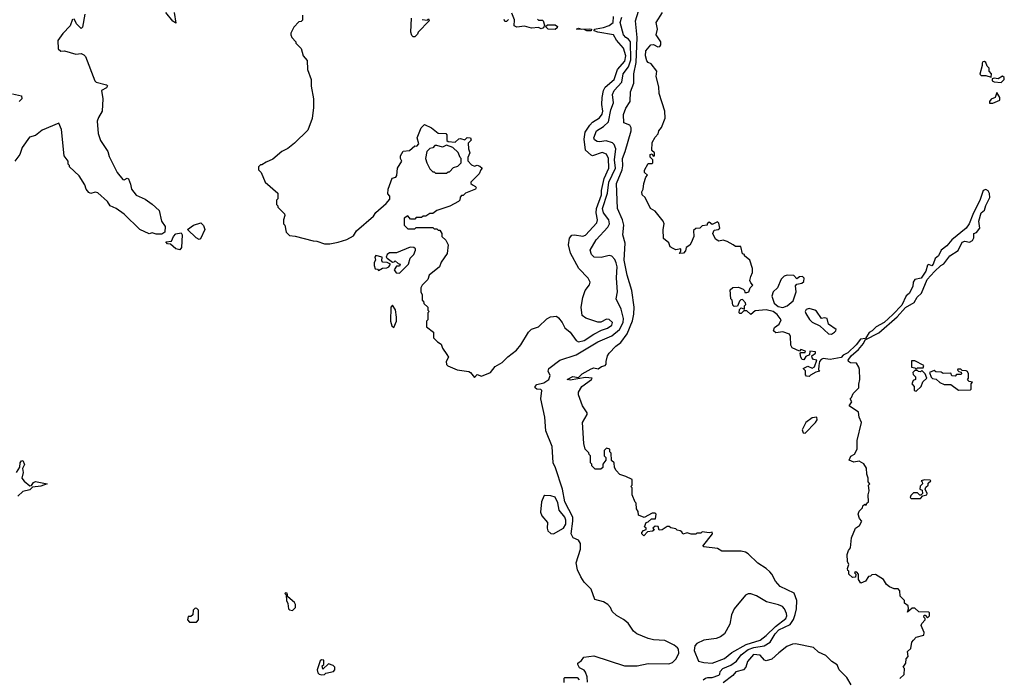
# Model space of a CAD drawing. Extents: x 1861455 to 2058065, y 200073 to 437907.
# Tile 132 of 256: x 1989452 to 1996539, y 240425 to 245164. Entities that reach past the tile are written whole.
import ezdxf

# ---------------------------------------------------------------- set-up
doc = ezdxf.new("R2010")
doc.units = 0

msp = doc.modelspace()

# ---------------------------------------------------------------- linework, layer by layer
at = {"layer": '0CON05XD'}
for points in [[(1989920.6, 245205), (1989905, 245110), (1989895, 245100), (1989860, 245135), (1989845, 245170)], [(1990563.8, 245215), (1990575, 245140), (1990555, 245153.3), (1990505, 245216.7)], [(1991487, 245197), (1991488.3, 245161.7), (1991478.3, 245151.7), (1991461.7, 245148.3), (1991425, 245110), (1991403, 245067), (1991402.5, 245055), (1991410, 245035), (1991440, 245005), (1991440, 244995), (1991477, 244957), (1991493, 244903), (1991521.7, 244871.7), (1991522.5, 244805), (1991550, 244735), (1991550, 244685), (1991566.7, 244595), (1991567, 244533)], [(1993178.3, 245168.3), (1993185, 245160), (1993215, 245160), (1993220, 245155), (1993230, 245125), (1993222.5, 245105), (1993205, 245098.8), (1993185, 245107.5), (1993135, 245102.5), (1993085, 245116.7), (1993030.7, 245110.7), (1993011.2, 245121.2), (1993013, 245163), (1992995, 245210)], [(1995032.7, 240885), (1995042.5, 240925), (1995045.7, 240985), (1995026.8, 241036.8), (1994925, 241086.2), (1994891.2, 241125), (1994866.2, 241175), (1994851.2, 241191.2), (1994825, 241216.2), (1994764.1, 241254.1), (1994695, 241320), (1994675, 241333.3), (1994645, 241340), (1994505, 241340), (1994475, 241360), (1994375, 241370), (1994370, 241375), (1994437.5, 241465), (1994437, 241477), (1994415, 241472.5), (1994365, 241480), (1994355, 241470), (1994325, 241470), (1994317.5, 241462.5), (1994285, 241462.5), (1994255, 241472.5), (1994225, 241462.5), (1994218.3, 241478.3), (1994207, 241487), (1994185, 241490), (1994175, 241500), (1994138.3, 241508.3), (1994127, 241517), (1994113, 241517), (1994077, 241493), (1994055, 241490), (1994048.3, 241518.3), (1994025, 241520), (1994010, 241505), (1994018.3, 241491.7), (1994007, 241483), (1993971.7, 241478.3), (1993945, 241450), (1993930, 241465), (1993930, 241475), (1993941.7, 241488.3), (1993960, 241495), (1993960, 241505), (1993950, 241515), (1993960, 241545), (1993975, 241550), (1993998.3, 241571.7), (1994028.3, 241571.7), (1994032.5, 241605), (1994025, 241612.5), (1994005, 241612.5), (1993947.5, 241582.5), (1993905, 241600), (1993902.5, 241625), (1993892.5, 241645), (1993890, 241685), (1993881.7, 241691.7), (1993860, 241745), (1993860, 241795), (1993850, 241805), (1993860, 241815), (1993860, 241855), (1993815, 241877.5), (1993770.7, 241890.7), (1993745, 241920), (1993733, 241943), (1993730, 241975), (1993711.7, 241991.7), (1993710, 242045), (1993700, 242055), (1993700, 242075), (1993675, 242080), (1993660, 242065), (1993660, 242025), (1993670, 242015), (1993670, 241995), (1993650, 241965), (1993648.3, 241941.7), (1993635, 241930), (1993595, 241930), (1993570, 241955), (1993570, 241965), (1993560, 241975), (1993560, 242025), (1993550, 242035), (1993548.3, 242048.3), (1993523, 242073), (1993512.5, 242115), (1993502.5, 242265), (1993537, 242323), (1993537.5, 242335), (1993503.3, 242385), (1993473.8, 242465), (1993473.8, 242485), (1993497.5, 242525), (1993566.7, 242575), (1993572.5, 242585), (1993525, 242589.4), (1993415, 242570.6), (1993392.5, 242575), (1993434.1, 242595.9), (1993475, 242590), (1993501.4, 242615), (1993565, 242652.5), (1993585, 242658.6), (1993615, 242652.2), (1993640.3, 242669.7), (1993666, 242675), (1993673.3, 242685), (1993672.5, 242705), (1993683.3, 242745), (1993694.2, 242765.8), (1993742, 242815), (1993777.8, 242842.2), (1993825.3, 242904.7), (1993863.6, 242996.4), (1993873.1, 243045), (1993874.3, 243095), (1993856.9, 243215), (1993823.3, 243325), (1993802.1, 243435), (1993810.8, 243555), (1993794, 243615), (1993799.4, 243685), (1993791.9, 243725), (1993755.8, 243805), (1993746.7, 243985), (1993789.2, 244085), (1993793.4, 244113.4), (1993789.6, 244165), (1993810.3, 244215), (1993852.5, 244365), (1993852.5, 244385), (1993844.2, 244404.2), (1993801.4, 244421.4), (1993798.3, 244481.7), (1993815, 244526.7), (1993845.5, 244574.5), (1993847.5, 244645), (1993872.4, 244707.6), (1993873.5, 244775), (1993889.1, 244855), (1993897.1, 245035), (1993884.3, 245155), (1993905.4, 245225)], [(1993997.7, 244847.7), (1993975, 244856.7), (1993965, 244867.5), (1993956, 244905), (1993958.8, 244941.2), (1993995, 244983.3), (1994015, 244986.7), (1994045, 244970), (1994058.3, 244971.7), (1994067.7, 244982.3), (1994066.7, 245005), (1994033.3, 245055), (1994043.3, 245095), (1994033.8, 245145), (1994077.5, 245215)], [(1989831.7, 245168.3), (1989815, 245120), (1989763.3, 245065), (1989727.5, 245015), (1989730, 244955), (1989748.3, 244938.3), (1989775, 244940), (1989857, 244917), (1989895, 244920), (1989915, 244912.5), (1989925, 244900), (1989992.5, 244725), (1990002.5, 244715), (1990076.4, 244696.4), (1990085, 244687.5), (1990076.7, 244675), (1990040, 244655), (1990050, 244595), (1990046.7, 244505), (1990018.8, 244461.2), (1990010.8, 244435), (1990017.5, 244345), (1990034, 244295), (1990086.1, 244216.1), (1990095, 244180), (1990153.9, 244063.9), (1990195, 244013.3), (1990205, 244012.5), (1990225, 244023.8), (1990235, 244018), (1990249.5, 243980.4), (1990256.7, 243945), (1990290.7, 243900.7), (1990355, 243872.5), (1990405, 243837.5), (1990455, 243790), (1990472.5, 243715), (1990500, 243675), (1990496.7, 243635), (1990475, 243621.1), (1990435, 243620.8), (1990405, 243630), (1990385, 243622.5), (1990317.5, 243655), (1990203.3, 243765), (1990145.6, 243805.6), (1990104.1, 243824.1), (1990085, 243856.7), (1990015, 243917.5), (1989995, 243922.5), (1989965, 243912.5), (1989950.7, 243920.7), (1989930, 243945), (1989920, 243975), (1989880, 244040), (1989810, 244105), (1989810, 244115), (1989800, 244125), (1989800, 244145), (1989772.5, 244185), (1989752.5, 244375), (1989735, 244420), (1989615, 244370), (1989565, 244330), (1989521.7, 244318.3), (1989470, 244245), (1989453.3, 244195), (1989417.5, 244145)], [(1992350, 245165), (1992385, 245160), (1992395, 245170), (1992400, 245155), (1992320, 245075), (1992315, 245060), (1992295, 245040), (1992285, 245040), (1992275, 245050), (1992267.5, 245075), (1992272.5, 245175)], [(1992725, 242590), (1992745, 242610), (1992775, 242600), (1992840, 242625), (1992875, 242667.5), (1992925, 242697.5), (1992965, 242737.5), (1993026.7, 242785), (1993058.8, 242825), (1993113.9, 242916.1), (1993135, 242937.5), (1993186.1, 242953.9), (1993245, 243012.5), (1993273, 243027), (1993315, 243030), (1993329.3, 243019.3), (1993356.1, 242986.1), (1993376.7, 242946.7), (1993413.3, 242915), (1993456.5, 242856.5), (1993475, 242845.5), (1993514.4, 242855), (1993585, 242902.3), (1993638.9, 242931.1), (1993682.5, 242945), (1993713.3, 242965), (1993718, 242985), (1993695, 243007.5), (1993675, 243008.6), (1993635, 242987.5), (1993612.5, 242987.5), (1993526.3, 243016.3), (1993500, 243035), (1993492.9, 243095), (1993505.6, 243165), (1993522.9, 243215), (1993554.4, 243255.6), (1993557.8, 243275), (1993544.4, 243305), (1993476.4, 243375), (1993416.4, 243485), (1993402.7, 243545), (1993408.2, 243591.8), (1993426.9, 243613.1), (1993445.6, 243615.6), (1993505, 243605.6), (1993525, 243613.5), (1993606.6, 243703.4), (1993611.8, 243725), (1993601.4, 243775), (1993603.1, 243805), (1993639.7, 243905), (1993640, 243935), (1993658.1, 244021.9), (1993693.3, 244095), (1993689.4, 244165), (1993675, 244196.7), (1993645, 244207.7), (1993575, 244185.6), (1993565, 244190), (1993525.4, 244225), (1993514.2, 244305), (1993522.6, 244355), (1993555.3, 244405), (1993575, 244426.7), (1993625, 244457.9), (1993645.3, 244485), (1993650, 244505), (1993641.8, 244555), (1993644.7, 244605), (1993652.9, 244655), (1993665, 244678.2), (1993730.7, 244735), (1993754.8, 244805), (1993807.1, 244865), (1993814.3, 244905), (1993799, 244959), (1993748, 245018), (1993725, 245054.7), (1993613.4, 245073.4), (1993588, 245085), (1993590, 245095), (1993600.8, 245099.3), (1993655, 245108.3), (1993695, 245122.6), (1993723.1, 245145), (1993726.1, 245186.1)], [(1992970, 245165), (1992955, 245150), (1992945, 245150), (1992940, 245165)], [(1993538.3, 240398.3), (1993537.5, 240435), (1993525, 240470), (1993515, 240482.5), (1993480.7, 240500.7), (1993470, 240525), (1993470, 240535), (1993496.4, 240553.6), (1993513, 240577), (1993585, 240586.7), (1993805, 240514), (1993895.5, 240514.5), (1993975, 240531.1), (1994125, 240529.4), (1994150.9, 240539.1), (1994176, 240565), (1994196.2, 240605), (1994194.1, 240634.1), (1994186.2, 240645), (1994163.2, 240663.2), (1994095, 240698), (1994012.9, 240702.9), (1993975, 240710.8), (1993893.8, 240745), (1993868.8, 240765), (1993831.7, 240821.7), (1993798.7, 240848.7), (1993747.6, 240877.6), (1993717.5, 240905), (1993705.6, 240935), (1993686.4, 240956.4), (1993655, 240974.5), (1993592.3, 240992.3), (1993565.4, 241065.4), (1993515, 241117.1), (1993490.4, 241155), (1993466.4, 241205), (1993458.2, 241255), (1993487.9, 241355), (1993488.1, 241395), (1993475, 241418), (1993435.7, 241435.7), (1993421.4, 241465), (1993434.3, 241555), (1993432.5, 241585), (1993376.9, 241695), (1993358.5, 241785), (1993309.1, 241939.1), (1993291.1, 241975), (1993283.8, 242093.8), (1993238.8, 242205), (1993232.4, 242305), (1993202.2, 242435), (1993210, 242495), (1993203.8, 242503.8), (1993174.2, 242505), (1993161.1, 242515), (1993161.8, 242525), (1993175, 242538), (1993225, 242552), (1993261.2, 242575), (1993270, 242605), (1993256, 242635), (1993260, 242655), (1993340.8, 242715), (1993456.2, 242753.8), (1993614.3, 242845), (1993715, 242890), (1993770, 242935), (1993794.8, 242985), (1993798.9, 243015), (1993781.8, 243081.8), (1993746.2, 243155), (1993753.9, 243206.1), (1993746.8, 243305), (1993750.5, 243349.6), (1993751.3, 243385), (1993744.6, 243415), (1993735, 243438.6), (1993715, 243461.4), (1993695, 243467.1), (1993637.3, 243452.7), (1993586.2, 243456.2), (1993566.7, 243475), (1993558.8, 243505), (1993600.9, 243579.1), (1993685, 243671.4), (1993697.1, 243695), (1993692.7, 243725), (1993655, 243774.3), (1993647.7, 243805), (1993681.7, 243915), (1993692.2, 243995), (1993739.7, 244095), (1993732.8, 244155), (1993741.9, 244235), (1993731.2, 244265), (1993717.7, 244277.7), (1993672.3, 244292.3), (1993625.6, 244284.4), (1993607.4, 244287.4), (1993588.9, 244298.9), (1993583.8, 244315), (1993602.7, 244365), (1993653.3, 244395), (1993690.7, 244429.3), (1993706.6, 244515), (1993726.9, 244565), (1993717.9, 244625), (1993731.1, 244655), (1993786.1, 244713.9), (1993796.7, 244775), (1993834.8, 244825.2), (1993851.7, 244875), (1993847.2, 245005), (1993835, 245023.5), (1993814.3, 245035), (1993796.9, 245055), (1993774.3, 245145), (1993785, 245182.5)], [(1993305, 245092.5), (1993255.9, 245095.9), (1993237.5, 245115), (1993251.7, 245128.3), (1993307.3, 245127.3), (1993323.3, 245115), (1993321.2, 245105), (1993305, 245092.5)], [(1993565, 245084.6), (1993534.7, 245084.6), (1993515, 245094), (1993460, 245095), (1993475, 245102.5), (1993496.4, 245096.4), (1993555, 245098.8), (1993568.8, 245095), (1993565, 245084.6)], [(1995787, 240423), (1995818.3, 240451.7), (1995820, 240495), (1995810, 240505), (1995830, 240535), (1995832.5, 240565), (1995847, 240583), (1995843, 240617), (1995865, 240640), (1995873.3, 240685), (1995885, 240700), (1995905, 240720), (1995960, 240735), (1995962.5, 240755), (1995940, 240805), (1995945, 240820), (1995970, 240845), (1995970, 240855), (1995960, 240865), (1995961.7, 240878.3), (1995968.3, 240878.3), (1995985, 240860), (1996000, 240875), (1996000, 240895), (1995995, 240900), (1995923, 240903), (1995895, 240930), (1995875, 240930), (1995841.7, 240901.7), (1995850, 240925), (1995847, 240947), (1995820, 240965), (1995820, 240985), (1995790, 241015), (1995787.5, 241055), (1995775, 241070), (1995745, 241070), (1995713, 241083), (1995690.7, 241100.7), (1995670, 241135), (1995611.7, 241171.7), (1995585, 241170), (1995575, 241160), (1995561.7, 241158.3), (1995540, 241125), (1995505, 241110), (1995490, 241135), (1995490, 241175), (1995478.3, 241188.3), (1995465, 241190), (1995460, 241185), (1995470, 241175), (1995468.3, 241151.7), (1995445, 241150), (1995420, 241175), (1995420, 241195), (1995411.7, 241201.7), (1995410, 241215), (1995420, 241245), (1995410, 241265), (1995406.7, 241315), (1995416.7, 241345), (1995431.2, 241365), (1995440, 241435), (1995466.7, 241505), (1995496, 241524), (1995512.5, 241555), (1995497.5, 241575), (1995486.7, 241605), (1995495, 241627.5), (1995518.3, 241651.7), (1995520, 241665), (1995535, 241677.5), (1995545, 241670), (1995550, 241685), (1995562.5, 241695), (1995560, 241745), (1995566.7, 241775), (1995562.5, 241815), (1995570, 241825), (1995558.3, 241838.3), (1995560, 241865), (1995550, 241895), (1995546.2, 241936.2), (1995527.7, 241967.7), (1995495, 241988), (1995455, 241981.4), (1995422.5, 241995), (1995435, 242022.5), (1995461.2, 242038.8), (1995480.8, 242075), (1995480.8, 242135), (1995510, 242265), (1995494.2, 242305), (1995490.5, 242340.4), (1995422.5, 242385), (1995442.5, 242415), (1995430, 242435), (1995440, 242445), (1995450, 242475), (1995492.5, 242515), (1995490.7, 242540.7), (1995500, 242575), (1995496.4, 242646.4), (1995492.5, 242665), (1995475, 242692.5), (1995432.5, 242695), (1995416.7, 242705), (1995416, 242715), (1995435.8, 242745), (1995489.8, 242790.2), (1995524.3, 242835), (1995538.3, 242861.7), (1995635, 242910), (1995768.8, 243025), (1995827.3, 243092.7), (1995890, 243130), (1995912.7, 243167.3), (1995943.6, 243196.4), (1995984.2, 243295.8), (1996037, 243353), (1996082.5, 243395), (1996103.3, 243406.7), (1996146.7, 243465), (1996207.7, 243502.3), (1996235, 243563.3), (1996255, 243570), (1996287.7, 243562.3), (1996310, 243575), (1996320, 243595), (1996320, 243625), (1996337.7, 243632.3), (1996362, 243665), (1996354.4, 243715), (1996372.9, 243775), (1996396.2, 243793.8), (1996405, 243827.5), (1996434.2, 243885.8), (1996432.7, 243912.7), (1996422.3, 243932.3), (1996405, 243941.2), (1996385.7, 243934.3), (1996365, 243870), (1996311.7, 243761.7), (1996286.9, 243695), (1996265, 243664.2), (1996160, 243580), (1996125, 243538), (1996085.5, 243504.6), (1996065, 243463.8), (1996040, 243445), (1996027.5, 243405), (1996016.4, 243393.6), (1995995, 243402.5), (1995985, 243397.5), (1995973.3, 243355), (1995940, 243305), (1995894.2, 243295.8), (1995883.8, 243275), (1995880.8, 243245), (1995852.9, 243195), (1995832.7, 243177.3), (1995800.5, 243109.6), (1995737.4, 243042.6), (1995675, 242986), (1995616.2, 242955), (1995588.8, 242925), (1995566, 242914), (1995540, 242870), (1995503.3, 242865), (1995471.4, 242825), (1995412.2, 242767.8), (1995379.2, 242750.8), (1995365, 242733.3), (1995285, 242718.8), (1995235, 242726.7), (1995220, 242720), (1995207.5, 242705), (1995203.3, 242676.7), (1995202.5, 242645), (1995210, 242635), (1995182.3, 242627.7), (1995145, 242606.7), (1995135, 242597.5), (1995115, 242600), (1995108.3, 242608.3), (1995107, 242637), (1995090, 242655), (1995125, 242670), (1995155, 242656.7), (1995173.6, 242666.4), (1995190, 242715), (1995165, 242720), (1995155, 242730), (1995152.5, 242745), (1995180, 242765), (1995180, 242775), (1995140, 242780), (1995136.7, 242753.3), (1995110.5, 242739.6), (1995095, 242717.5), (1995085, 242720), (1995073.8, 242735), (1995068.3, 242761.7), (1995075, 242770), (1995105, 242770), (1995108.3, 242778.3), (1995075, 242790), (1995065, 242780), (1995012, 242802), (1995003.3, 242823.3), (1995000, 242885), (1994992.5, 242902.5), (1994945, 242918), (1994895, 242911.2), (1994877.5, 242925), (1994885, 242950), (1994917.7, 242972.3), (1994933.3, 243005), (1994905, 243043.3), (1994875, 243063.3), (1994825, 243077.5), (1994745, 243070), (1994715, 243042.5), (1994685, 243070), (1994665, 243070), (1994645, 243050), (1994635, 243050), (1994630, 243055), (1994631.7, 243078.3), (1994645, 243090), (1994668.3, 243081.7), (1994670, 243105), (1994677.5, 243115), (1994677, 243127), (1994655, 243150), (1994641.7, 243148.3), (1994631.7, 243138.3), (1994618.3, 243101.7), (1994595, 243100), (1994585, 243110), (1994580, 243145), (1994570, 243155), (1994565, 243220), (1994585, 243237.5), (1994625, 243240), (1994660, 243225), (1994670, 243215), (1994671.7, 243201.7), (1994685, 243200), (1994700, 243205), (1994710, 243235), (1994730, 243255), (1994715, 243270), (1994708.3, 243288.3), (1994713.6, 243316.4), (1994727.5, 243345), (1994726.7, 243375), (1994707.5, 243435), (1994670, 243465), (1994670, 243475), (1994655, 243480), (1994642.5, 243532.5), (1994603.3, 243533.3), (1994587.5, 243545), (1994545, 243567.5), (1994515, 243576.7), (1994485, 243570), (1994460, 243585), (1994441.2, 243625), (1994450.7, 243649.3), (1994480, 243655), (1994492.5, 243665), (1994485, 243700), (1994475, 243710), (1994435, 243690), (1994415, 243707.5), (1994400, 243695), (1994400, 243685), (1994365, 243680), (1994347, 243663), (1994318.3, 243661.7), (1994301.7, 243648.3), (1994303.3, 243605), (1994285, 243557.5), (1994275, 243542.5), (1994250, 243525), (1994245, 243500), (1994230, 243485), (1994201.7, 243481.7), (1994211.7, 243498.3), (1994210, 243515), (1994175, 243507.5), (1994155, 243517.5), (1994135, 243530), (1994125, 243557.5), (1994085, 243590), (1994083.3, 243655), (1994090, 243695), (1994083.8, 243715), (1994025.9, 243785.9), (1993993.3, 243805), (1993953.6, 243883.6), (1993933.3, 243905), (1993930, 243925), (1993940, 243945), (1993943.3, 243985), (1993958.3, 244031.7), (1993970, 244045), (1993950, 244065), (1993948.3, 244081.7), (1993975, 244130), (1994005, 244130), (1994010, 244135), (1994010, 244155), (1993990, 244175), (1993990, 244195), (1994005, 244200), (1994011.7, 244181.7), (1994020, 244185), (1994020, 244205), (1994002.5, 244222.5), (1994005, 244280), (1994025, 244320), (1994047, 244343), (1994052.5, 244365), (1994070.7, 244389.3), (1994097.5, 244455), (1994096.4, 244506.4), (1994053.6, 244633.6), (1994051.7, 244681.7), (1994033.8, 244755), (1994036.7, 244795), (1993997.7, 244847.7)], [(1996445, 244750), (1996447.5, 244775), (1996430, 244795), (1996430, 244815), (1996415, 244830), (1996406.4, 244856.4), (1996395, 244862.5), (1996385, 244860), (1996378.3, 244851.7), (1996380, 244835), (1996363, 244773), (1996373, 244763), (1996405, 244762.5), (1996445, 244750)], [(1996515, 244712.5), (1996538.8, 244735), (1996538.3, 244748.3), (1996525, 244757.5), (1996495, 244737.5), (1996465, 244742.5), (1996452.5, 244737.5), (1996452.5, 244725), (1996465, 244717.5), (1996515, 244712.5)], [(1989400.7, 244630.7), (1989466.1, 244616.1), (1989467.5, 244595), (1989447.5, 244575)], [(1996433, 244563), (1996455, 244563.8), (1996506.7, 244585), (1996507.5, 244605), (1996485, 244640), (1996472.5, 244605), (1996445, 244592.5), (1996432.5, 244575), (1996433, 244563)], [(1991567, 244533), (1991557, 244453), (1991525, 244370), (1991430, 244275), (1991383, 244237), (1991340, 244215), (1991275, 244160), (1991225, 244140), (1991195, 244120), (1991185, 244120), (1991170, 244105), (1991170, 244085), (1991190, 244065), (1991220, 243995), (1991310, 243915), (1991310, 243875), (1991300, 243865), (1991300, 243835), (1991310, 243825), (1991310, 243815), (1991357, 243767), (1991360, 243755), (1991350, 243725), (1991350, 243695), (1991360, 243685), (1991370, 243635), (1991395, 243612.5), (1991435, 243607.5), (1991565, 243572.5), (1991591.7, 243571.7), (1991645, 243552.5), (1991685, 243552.5), (1991745, 243563.8), (1991806.8, 243583.2), (1991855, 243610), (1991876.7, 243645), (1991999.5, 243750.4), (1992015, 243776.7), (1992089.5, 243840.4), (1992116.1, 243873.9), (1992116.7, 243895), (1992100.7, 243910.7), (1992103.8, 243945), (1992132.5, 244025), (1992158.3, 244031.7), (1992167, 244043), (1992172.5, 244095), (1992202.5, 244145), (1992192.5, 244165), (1992193.3, 244185), (1992213, 244217), (1992256.6, 244223.4), (1992295, 244257.5), (1992310, 244255), (1992325, 244270), (1992312.5, 244315), (1992342.5, 244385), (1992365, 244410), (1992415.8, 244385.8), (1992465, 244346.7), (1992520, 244345), (1992527.5, 244335), (1992527.5, 244295), (1992535, 244287.5), (1992587.5, 244282.5), (1992612.5, 244307.5), (1992625, 244310), (1992655, 244300), (1992672.6, 244317.4), (1992696.7, 244315), (1992701.7, 244298.3), (1992680, 244275), (1992682.5, 244235), (1992692.5, 244205), (1992678.3, 244171.7), (1992678.3, 244148.3), (1992705, 244120), (1992725, 244110), (1992745, 244117.5), (1992765, 244110), (1992780, 244095), (1992770, 244085), (1992760, 244055), (1992700, 243995), (1992700, 243985), (1992710, 243975), (1992732.5, 243965), (1992736.7, 243955), (1992732.5, 243945), (1992660, 243915), (1992645, 243900), (1992631.7, 243898.3), (1992621.7, 243888.3), (1992620, 243865), (1992610, 243855), (1992547, 243823), (1992455, 243790), (1992425, 243770), (1992405, 243770), (1992375, 243750), (1992355, 243750), (1992345, 243740), (1992305, 243740), (1992295, 243730), (1992265, 243730), (1992245, 243752.5), (1992220, 243735), (1992220, 243685), (1992245, 243660), (1992295, 243660), (1992305, 243670), (1992425, 243670), (1992435, 243660), (1992455, 243660), (1992465, 243650), (1992475, 243650), (1992490, 243625), (1992490, 243605), (1992518.3, 243578.3), (1992536.7, 243545), (1992528.3, 243481.7), (1992485, 243420), (1992473, 243387), (1992400, 243325), (1992390, 243295), (1992350, 243255), (1992340, 243235), (1992340, 243205), (1992350, 243185), (1992350, 243145), (1992358.3, 243138.3), (1992361.7, 243121.7), (1992390, 243095), (1992390, 243075), (1992400, 243065), (1992390, 243055), (1992390, 243005), (1992380, 242995), (1992380, 242955), (1992430, 242915), (1992430, 242875), (1992460, 242845), (1992485, 242830), (1992495, 242800), (1992527.5, 242755), (1992537.5, 242735), (1992521.2, 242705), (1992525, 242682.5), (1992532.5, 242672.5), (1992600, 242645), (1992685, 242632.5), (1992696.4, 242626.4), (1992725, 242590)], [(1992525, 244060), (1992535, 244070), (1992545, 244070), (1992575, 244100), (1992605, 244110), (1992630, 244135), (1992630, 244165), (1992621.7, 244171.7), (1992608.3, 244208.3), (1992570, 244245), (1992525, 244262.5), (1992495, 244246), (1992455, 244260), (1992441.2, 244258.8), (1992425, 244242.5), (1992405, 244237.5), (1992382.5, 244215), (1992372.5, 244165), (1992383, 244133), (1992405, 244090), (1992425, 244070), (1992435, 244070), (1992445, 244060), (1992525, 244060)], [(1990745, 243582.5), (1990721.2, 243595), (1990660, 243655), (1990703.3, 243685), (1990755, 243703.3), (1990775, 243683.3), (1990785.5, 243655), (1990753.3, 243586.7), (1990745, 243582.5)], [(1990605, 243507.5), (1990576.7, 243515), (1990538.3, 243548.3), (1990515, 243552.5), (1990503.3, 243565), (1990545, 243570), (1990560, 243605), (1990575, 243623.3), (1990615, 243630), (1990622.5, 243615), (1990616.7, 243525), (1990605, 243507.5)], [(1992185, 243340), (1992250, 243405), (1992263, 243447), (1992290, 243475), (1992300, 243505), (1992300, 243515), (1992290, 243525), (1992263, 243527), (1992165, 243486.7), (1992112.7, 243487.3), (1992097.5, 243475), (1992090, 243455), (1992097, 243447), (1992135, 243420), (1992148.3, 243421.7), (1992155, 243430), (1992175, 243410), (1992190, 243405), (1992185, 243390), (1992165, 243390), (1992147.5, 243365), (1992162.2, 243342.2), (1992185, 243340)], [(1992035, 243360), (1992063, 243377), (1992095, 243377.5), (1992110, 243385), (1992120, 243405), (1992097, 243417), (1992065, 243420), (1992058.3, 243428.3), (1992060, 243455), (1992015, 243466.2), (1992007.5, 243455), (1992012.5, 243435), (1992003, 243417), (1992002.5, 243395), (1992011.7, 243371.7), (1992028.3, 243368.3), (1992035, 243360)], [(1994945, 243093.8), (1994975, 243106.2), (1995018.3, 243141.7), (1995040, 243205), (1995035, 243250), (1995045, 243260), (1995081.7, 243268.3), (1995095, 243280), (1995097.5, 243305), (1995086, 243316), (1995065, 243313.3), (1995045, 243300), (1995023, 243323), (1994975.9, 243325.9), (1994955, 243319.2), (1994933.3, 243296.7), (1994905.7, 243234.3), (1994874.2, 243205.8), (1994866.7, 243175), (1994882.5, 243125), (1994910, 243100), (1994945, 243093.8)], [(1992145, 242950), (1992163.3, 242995), (1992163.6, 243023.6), (1992156.4, 243076.4), (1992135, 243110), (1992122.5, 243095), (1992120, 242995), (1992131.7, 242961.7), (1992145, 242950)], [(1995295, 242902.5), (1995316.7, 242915), (1995326.7, 242925), (1995327.5, 242935), (1995274.2, 242974.2), (1995264, 243014), (1995245, 243018), (1995223.9, 243013.9), (1995186.4, 243066.4), (1995173.9, 243073.9), (1995135, 243085.8), (1995112.3, 243077.7), (1995106.2, 243065), (1995109.3, 243049.3), (1995135.9, 243005.9), (1995155, 242986.7), (1995210.5, 242960.4), (1995274.4, 242904.5), (1995295, 242902.5)], [(1995905, 242650), (1995915, 242660), (1995955, 242660), (1995960, 242675), (1995895, 242710), (1995871.7, 242708.3), (1995870, 242665), (1995895, 242660), (1995905, 242650)], [(1996208.3, 242498.3), (1996295, 242500), (1996300, 242505), (1996300, 242545), (1996310, 242555), (1996285, 242560), (1996273, 242573), (1996280, 242585), (1996280, 242615), (1996273, 242633), (1996265, 242637.5), (1996235, 242640), (1996225, 242650), (1996205, 242650), (1996201.7, 242641.7), (1996211.7, 242631.7), (1996228.3, 242628.3), (1996230, 242615), (1996225, 242610), (1996195, 242610), (1996185, 242600), (1996161.7, 242601.7), (1996155, 242620), (1996098.3, 242618.3), (1996085, 242627.5), (1996045, 242630), (1996035, 242640), (1996000, 242625), (1996011.7, 242591.7), (1996022.5, 242582.5), (1996048.3, 242578.3), (1996073.9, 242553.9), (1996105, 242540), (1996155, 242540), (1996208.3, 242498.3)], [(1995905, 242490), (1995940, 242525), (1995951.7, 242558.3), (1995980, 242585), (1995970, 242615), (1995945, 242640), (1995935, 242630), (1995921.7, 242631.7), (1995915, 242640), (1995895, 242640), (1995880, 242625), (1995881.7, 242611.7), (1995900, 242595), (1995900, 242575), (1995881.7, 242568.3), (1995872.5, 242545), (1995890, 242525), (1995890, 242495), (1995905, 242490)], [(1995105, 242190), (1995180, 242265), (1995192.5, 242285), (1995190, 242305), (1995155, 242300), (1995110, 242265), (1995083.6, 242213.6), (1995090.7, 242190.7), (1995105, 242190)], [(1989430, 241905), (1989453.3, 241945), (1989456, 241975), (1989465, 241990), (1989475, 241993.3), (1989485.8, 241964.2), (1989472.5, 241935), (1989476.7, 241905), (1989467.5, 241865), (1989485, 241842.5), (1989525, 241810), (1989538.3, 241811.7), (1989552.5, 241835), (1989565, 241842), (1989650, 241825), (1989605, 241806.7), (1989545, 241800), (1989525, 241780), (1989475, 241770), (1989440, 241735)], [(1995868.3, 241718.3), (1995935, 241720), (1995951.7, 241738.3), (1995980, 241745), (1995982.5, 241755), (1995970, 241785), (1995975, 241800), (1995990, 241815), (1995991.7, 241828.3), (1996010, 241845), (1996005, 241850), (1995965, 241852.5), (1995940, 241845), (1995948.3, 241838.3), (1995950, 241825), (1995933, 241807), (1995930, 241785), (1995948.3, 241778.3), (1995950, 241755), (1995938.3, 241741.7), (1995931.7, 241741.7), (1995915, 241760), (1995885, 241760), (1995865, 241740), (1995860, 241725), (1995868.3, 241718.3)], [(1993295, 241464), (1993365, 241506.5), (1993382.9, 241535), (1993383.4, 241563.4), (1993375, 241585.5), (1993334.3, 241634.3), (1993325, 241688), (1993305, 241728.6), (1993275, 241739.2), (1993230.7, 241739.3), (1993223.9, 241736.1), (1993207.5, 241695), (1993201.3, 241621.3), (1993210.8, 241595), (1993251.4, 241545), (1993248, 241505), (1993253.8, 241485), (1993275.8, 241465.8), (1993295, 241464)], [(1991415, 240913.3), (1991436.1, 240933.9), (1991437.5, 240955), (1991429.3, 240969.3), (1991381.7, 241011.7), (1991378.3, 241038.3), (1991365, 241040), (1991360, 241035), (1991370, 241025), (1991372.5, 240985), (1991383, 240963), (1991386.7, 240925), (1991395, 240916.7), (1991415, 240913.3)], [(1994435, 240533.8), (1994525, 240568.5), (1994578.7, 240611.3), (1994680.8, 240669.2), (1994780.9, 240699.1), (1994825, 240732), (1994892.2, 240797.8), (1994967.5, 240855), (1994974.2, 240875), (1994972.2, 240892.2), (1994956, 240926), (1994941.4, 240941.4), (1994913.8, 240953.8), (1994826.7, 240975), (1994755, 241019.2), (1994715, 241033.8), (1994695, 241033.8), (1994676.1, 241023.9), (1994595.5, 240924.5), (1994575, 240882.5), (1994564, 240815), (1994525.5, 240744.5), (1994495, 240722.5), (1994465, 240710.8), (1994375, 240700), (1994325, 240676), (1994311.2, 240658.8), (1994306.7, 240625), (1994337.5, 240547.5), (1994375, 240538.5), (1994435, 240533.8)], [(1990725, 240830), (1990740, 240845), (1990740, 240915), (1990728.3, 240928.3), (1990715, 240930), (1990700, 240915), (1990698.3, 240881.7), (1990685, 240870), (1990665, 240870), (1990660, 240845), (1990675, 240830), (1990725, 240830)], [(1994372.5, 240415), (1994387.5, 240425), (1994405, 240431.2), (1994435, 240430), (1994485, 240447.5), (1994492.5, 240455), (1994493.8, 240475), (1994512.9, 240495), (1994569.5, 240520.5), (1994610.5, 240549.5), (1994644.4, 240595), (1994695, 240631.8), (1994735, 240645.8), (1994811.1, 240658.9), (1994854, 240686), (1994888.8, 240745), (1994915, 240773.3), (1994996.8, 240813.2), (1995020.8, 240849.2), (1995032.7, 240885)], [(1995437.7, 240377.7), (1995405, 240431.5), (1995349.6, 240485), (1995335, 240521.1), (1995298.1, 240545), (1995255, 240588.1), (1995202.3, 240612.3), (1995165, 240645.7), (1995035, 240673.5), (1995015, 240671.5), (1994973.8, 240655), (1994915, 240607.5), (1994865, 240561.8), (1994825, 240551.1), (1994813.6, 240555), (1994780.8, 240590.8), (1994733, 240597), (1994689.4, 240545), (1994677.3, 240505), (1994662.5, 240485), (1994607.4, 240472.6), (1994585, 240444.7), (1994516.4, 240393.6)], [(1991625, 240448.8), (1991645, 240452.5), (1991655, 240462.5), (1991710, 240475), (1991720, 240485), (1991720, 240505), (1991708.3, 240518.3), (1991675, 240530), (1991635, 240490), (1991630, 240515), (1991640, 240525), (1991640, 240555), (1991625, 240557.5), (1991615, 240550), (1991592.5, 240485), (1991597.5, 240465), (1991607.5, 240455), (1991625, 240448.8)], [(1993370, 240395), (1993370, 240425), (1993375, 240430), (1993465, 240430), (1993480, 240415)]]:
    msp.add_lwpolyline(points, dxfattribs=at)

doc.saveas('drawing.dxf')
